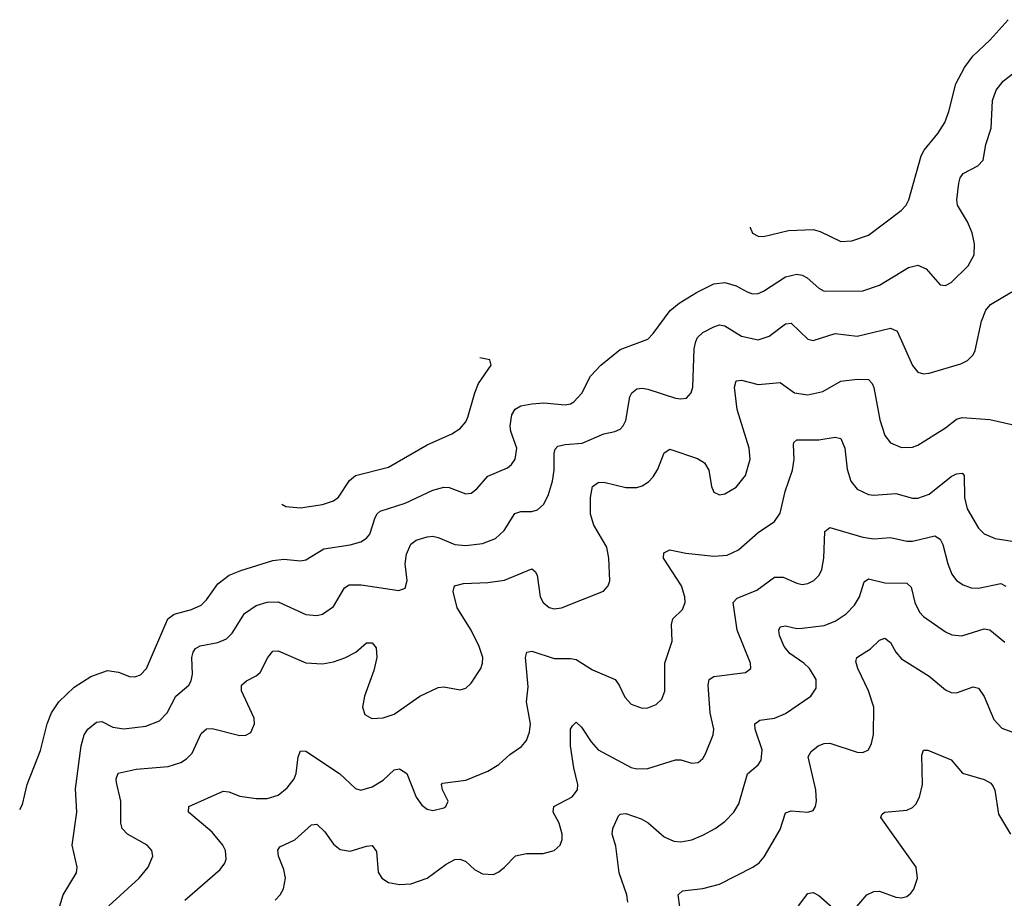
# Model space of a CAD drawing. Header units: inches. Extents: x 501419 to 657765, y 482282 to 547532.
# Tile 34 of 225: x 533072 to 536643, y 521897 to 525083. Entities that reach past the tile are written whole.
import ezdxf

# ---------------------------------------------------------------- set-up
doc = ezdxf.new("R2010")
doc.units = ezdxf.units.IN
doc.header["$MEASUREMENT"] = 0
doc.layers.add('A5532', color=7, linetype='Continuous')

msp = doc.modelspace()

# ---------------------------------------------------------------- linework, layer by layer
at = {"layer": 'A5532', "color": 6}
for points, elevation in [([(535721.7, 524331.1), (535721.3, 524330), (535729.5, 524309.5), (535750, 524298.7), (535770, 524297.4), (535860.9, 524319.1), (535950, 524321.9), (535975.5, 524315.5), (536050, 524279.3), (536090, 524281), (536150, 524301.6), (536269.4, 524390.6), (536287.2, 524410), (536297.3, 524430), (536341, 524590), (536351.9, 524610), (536402.3, 524670), (536426.8, 524710), (536442.2, 524750), (536467.2, 524850), (536498.9, 524910), (536529.3, 524950.7), (536592.3, 525010), (536656.9, 525083.1)], 2900), ([(533071.9, 522219.4), (533082.7, 522237.3), (533098.8, 522310), (533147, 522433), (533171.7, 522530), (533187.6, 522570), (533214, 522610), (533270, 522662.4), (533330, 522701.1), (533390, 522723.2), (533430, 522717.7), (533470, 522701.1), (533490, 522700.3), (533510, 522707.7), (533531.9, 522730), (533609.2, 522910.8), (533632.3, 522927.7), (533695.3, 522944.7), (533730, 522960.3), (533750, 522979.2), (533790, 523037.3), (533831.7, 523068.3), (533873.7, 523086.3), (533990, 523122.1), (534030, 523126.6), (534090, 523120.7), (534110, 523124.3), (534175.6, 523164.4), (534270, 523178.3), (534309.8, 523190.2), (534330, 523202.6), (534342, 523218), (534361.6, 523278.4), (534368.2, 523291.8), (534379.1, 523300.9), (534470.5, 523329.5), (534570, 523377.1), (534610, 523387.5), (534630, 523386.8), (534690, 523364), (534710, 523366.1), (534730, 523381.4), (534770, 523427.9), (534841.5, 523458.5), (534855.7, 523470), (534869.5, 523490), (534875.3, 523530), (534853.8, 523590), (534851.3, 523610), (534856.9, 523650), (534868.7, 523671.3), (534890, 523682.7), (534930, 523690.3), (534973.4, 523693.4), (535050, 523686.1), (535070, 523690), (535082.3, 523697.7), (535111, 523729), (535142.4, 523790), (535179.4, 523830), (535250, 523887.4), (535350, 523924.4), (535370, 523945.3), (535431, 524029), (535464.4, 524055.6), (535526.3, 524093.7), (535590, 524125), (535630, 524130), (535670, 524117.8), (535710, 524095.7), (535730, 524089.2), (535750, 524089.7), (535770, 524098.2), (535850, 524151.1), (535890, 524160.7), (535910, 524157.2), (535927.6, 524147.6), (535970, 524109.4), (535990, 524099.1), (536130, 524099.9), (536190, 524120.4), (536295.4, 524184.6), (536330, 524192.6), (536359.2, 524179.2), (536410, 524121.3), (536430, 524119.4), (536450, 524129.8), (536512.3, 524190), (536534, 524230), (536535.5, 524270), (536526.1, 524310), (536509.3, 524350), (536473.8, 524410), (536471.1, 524430), (536477.8, 524490), (536482.7, 524510), (536494.2, 524525.8), (536546.9, 524553.1), (536566.8, 524573.2), (536576.4, 524630), (536595.2, 524690), (536600.7, 524790), (536613, 524827), (536639.5, 524860.5), (536707.1, 524912.9)], 2800), ([(533205, 521830), (533230.1, 521909.9), (533277.8, 521990), (533280.8, 522010), (533261.7, 522090), (533279.1, 522210), (533274.7, 522294.7), (533294.8, 522450), (533306.3, 522490), (533318.8, 522510), (533350, 522536.3), (533370, 522537.8), (533410, 522518.1), (533450, 522511.1), (533530, 522521.3), (533579.2, 522540.8), (533606.4, 522570), (533637.8, 522630), (533685, 522670), (533694.3, 522685.7), (533698.8, 522710), (533695.7, 522770), (533700.7, 522790), (533710, 522803.5), (533727.1, 522812.9), (533790, 522824.8), (533821.9, 522838.1), (533842, 522858), (533887, 522930), (533930, 522959.1), (533970, 522971.1), (534010, 522971.8), (534110, 522926.7), (534150, 522922.6), (534170, 522927.6), (534210, 522955.6), (534250, 523023.3), (534266.7, 523033.3), (534310, 523033.8), (534446.8, 523013.2), (534470, 523022.2), (534477.2, 523050), (534470.1, 523110), (534474.8, 523145.2), (534490, 523181.2), (534510, 523196.2), (534550, 523208.5), (534570, 523209.9), (534590, 523206), (534650, 523180.6), (534690, 523176.1), (534750, 523183.6), (534797.6, 523202.4), (534829, 523231), (534867.6, 523292.4), (534890, 523299.2), (534930, 523300.3), (534950, 523305.5), (534973.2, 523326.8), (534990, 523361.1), (535004.1, 523410), (535010.8, 523450), (535010.9, 523510), (535014.3, 523525.7), (535023.6, 523536.4), (535050, 523542.8), (535112.1, 523547.9), (535190, 523581), (535230.5, 523589.5), (535250, 523598.7), (535261, 523610), (535270.2, 523629.8), (535284.6, 523715.4), (535292.2, 523730), (535310, 523744), (535330, 523747.2), (535350, 523743.7), (535450, 523711.2), (535470, 523707.7), (535490, 523710.4), (535507.2, 523730), (535513.1, 523750), (535518.2, 523890), (535523.7, 523916.3), (535529.9, 523930.1), (535550, 523949), (535590, 523969.7), (535610, 523976.2), (535630, 523972.9), (535690, 523935.7), (535750, 523921.8), (535790, 523935.1), (535850, 523980.8), (535870, 523982.7), (535930, 523924.1), (535950, 523920), (536030, 523945.7), (536110, 523935.2), (536230, 523964.7), (536253.9, 523953.9), (536310, 523829.7), (536330, 523805.4), (536350, 523798.8), (536370, 523800.9), (536485.2, 523834.8), (536510, 523846.8), (536530, 523867.7), (536537, 523883), (536560, 523990), (536576.1, 524030), (536593.5, 524050), (536670, 524096)], 2700), ([(534022.3, 523326.1), (534037.4, 523317.4), (534090, 523313), (534170, 523325.1), (534210, 523338.3), (534228.4, 523351.6), (534267.7, 523412.3), (534289.4, 523430.6), (534410, 523460.7), (534550, 523541.4), (534638.9, 523581.1), (534670, 523601), (534690, 523625), (534697.9, 523642.1), (534722.5, 523730), (534736.5, 523763.5), (534782.4, 523830), (534776.8, 523850), (534740.5, 523857.2)], 2900), ([(533394.9, 521870), (533505.2, 521970), (533538.2, 522010), (533554.7, 522050), (533550.6, 522070), (533534.7, 522090), (533462.5, 522130), (533443.8, 522150), (533439.3, 522170), (533439.3, 522250), (533423.1, 522316.9), (533422.1, 522330), (533429.1, 522350.9), (533494.6, 522365.4), (533610, 522375.4), (533655.9, 522390), (533677.2, 522402.8), (533696.9, 522423.1), (533730, 522494.9), (533750, 522511.3), (533770, 522512.3), (533870, 522487), (533891.7, 522488.3), (533910, 522498.3), (533923.8, 522530), (533921.8, 522550), (533876.5, 522650), (533876.3, 522670), (533894.2, 522685.8), (533930, 522703.5), (533944.4, 522715.6), (533971.9, 522770), (533990, 522793.5), (534010, 522794.9), (534110, 522750.6), (534170, 522746.8), (534210, 522754.4), (534251.4, 522768.6), (534291.4, 522790), (534330, 522824.1), (534350, 522823.4), (534365, 522805), (534367.3, 522770), (534356.5, 522723.5), (534322.1, 522630), (534315.3, 522590), (534323.9, 522563.9), (534349.1, 522549.1), (534390, 522551.5), (534430, 522564.7), (534523.1, 522630), (534590, 522661), (534610, 522663.9), (534670, 522653.6), (534690, 522659.1), (534710, 522677.6), (534744.4, 522730), (534751.1, 522750), (534751.4, 522770), (534738.9, 522810), (534710, 522869.6), (534658.6, 522950), (534644.5, 523010), (534649.4, 523030.6), (534681.3, 523038.7), (534770, 523042.5), (534830, 523050.7), (534930, 523091.5), (534941.7, 523081.7), (534948.5, 523068.5), (534959.6, 522990), (534970, 522969.7), (534992.1, 522952.1), (535010, 522947.1), (535036.5, 522950), (535189.3, 523010.7), (535206.7, 523030), (535211.9, 523048.1), (535209.3, 523130), (535201.4, 523170), (535154.5, 523250), (535141.8, 523290), (535141.9, 523350), (535149.4, 523390.6), (535170, 523404.7), (535190, 523406.7), (535270, 523386.8), (535310, 523387), (535330, 523393.2), (535352.7, 523407.3), (535370, 523425.9), (535386.3, 523453.7), (535410, 523512.9), (535430, 523525.8), (535530, 523491.5), (535555.7, 523475.7), (535571.5, 523450), (535581, 523390), (535590, 523369.6), (535610, 523360.2), (535630, 523363.8), (535670, 523387.4), (535703.9, 523430), (535721.4, 523490), (535718.1, 523530), (535673.6, 523670), (535663.9, 523750), (535670, 523774.1), (535690, 523775.7), (535750, 523759.9), (535830, 523767.8), (535882.7, 523730), (535930, 523722.3), (535985.4, 523734.6), (536050, 523772.3), (536110, 523780), (536150, 523778.2), (536163.8, 523763.8), (536169.8, 523749.8), (536191.6, 523631.6), (536210, 523575.4), (536230, 523549), (536270, 523531.6), (536310, 523532.7), (536330, 523540), (536430, 523603.1), (536470, 523634.4), (536490, 523640.8), (536590, 523633.5), (536723.3, 523603.3)], 2600), ([(533670.8, 521890), (533798.8, 522001.2), (533816, 522024), (533821.2, 522038.8), (533818.8, 522070), (533808.9, 522090), (533770, 522136.6), (533684.4, 522210), (533685.1, 522230), (533810, 522285.6), (533830, 522283.1), (533870, 522267.9), (533930, 522258.9), (533970, 522258.5), (534009.3, 522270.7), (534042.1, 522297.9), (534067.1, 522330), (534075.2, 522350), (534081.4, 522410), (534090, 522432.1), (534110, 522430.7), (534232.2, 522350), (534290, 522294.8), (534309.8, 522289.8), (534350, 522301.4), (534390, 522325.1), (534430, 522363), (534450, 522366.9), (534475.8, 522350), (534510, 522264.3), (534530, 522234.4), (534550, 522220.3), (534570, 522215.6), (534610, 522225.2), (534618.1, 522230), (534626.4, 522250), (534605.3, 522290), (534601.8, 522310), (534605.4, 522314.6), (534690, 522326), (534770, 522357.6), (534810, 522382.3), (534850, 522418.5), (534891.8, 522448.2), (534910.4, 522469.6), (534920.8, 522499.2), (534925.2, 522530), (534910, 522610), (534916.5, 522663.5), (534906.2, 522770), (534911, 522790), (534930, 522793), (535010, 522766.4), (535070, 522767.3), (535090, 522763.5), (535150, 522725.6), (535231.1, 522691.1), (535246.3, 522670), (535266.2, 522626.2), (535290, 522601.5), (535330, 522586.9), (535350, 522587.9), (535380, 522600), (535400.8, 522619.2), (535412, 522648), (535411.6, 522750), (535438.3, 522830), (535436.2, 522890), (535440.7, 522910), (535475.8, 522944.2), (535486, 522970), (535484.7, 522990), (535472.2, 523030), (535406.4, 523130), (535408.1, 523150), (535430, 523160.8), (535488.5, 523148.5), (535590, 523138.1), (535638.1, 523141.9), (535678.8, 523161.2), (535750, 523223.2), (535810, 523263.4), (535830, 523293.8), (535848, 523372), (535875, 523450), (535880.5, 523490), (535878.7, 523541.3), (535880.1, 523550), (535890, 523559.7), (535970, 523559.5), (536030, 523569.6), (536050, 523564.6), (536064.6, 523530), (536073.1, 523453.1), (536086.7, 523410), (536110, 523380.9), (536150, 523361.7), (536170, 523359.1), (536250, 523364.9), (536310, 523348.7), (536330, 523348), (536370, 523362.9), (536450, 523426.3), (536470, 523436.8), (536490, 523438.9), (536497.5, 523430), (536498.6, 523350), (536508.1, 523310), (536550, 523239.8), (536570, 523219), (536610, 523202), (536710, 523186.5)], 2500), ([(533998.2, 521890), (534017.1, 521910), (534028.3, 521931.7), (534035.6, 521970), (534030, 522002.1), (534010.3, 522050), (534008, 522072), (534016, 522084), (534070, 522109), (534130, 522163.6), (534150, 522166.1), (534178.8, 522138.8), (534210, 522093.1), (534234.4, 522074.4), (534270, 522068.7), (534330, 522086.8), (534350, 522088.2), (534366.4, 522066.4), (534372.4, 521992.4), (534385.6, 521970), (534410, 521954.4), (534450, 521947.5), (534490.1, 521950.1), (534550, 521970.3), (534619.2, 522020.8), (534650, 522037.7), (534670, 522039), (534690, 522031.2), (534721.1, 522001.1), (534750, 521985.5), (534790, 521983.7), (534810, 521992.6), (534830, 522009.5), (534870, 522051.7), (534910, 522060), (534970, 522059.8), (535010, 522071.1), (535031.9, 522090), (535039.2, 522110), (535039.4, 522130), (535028.7, 522170), (535006.5, 522210), (535009, 522230), (535075.4, 522264.6), (535095.1, 522290), (535096.6, 522310), (535081.6, 522370), (535069.7, 522450.3), (535070, 522510), (535076.9, 522523.1), (535090, 522536.4), (535110, 522517.5), (535144.5, 522464.5), (535170, 522435.8), (535290, 522371.5), (535310, 522366.5), (535350, 522367.9), (535450, 522399.1), (535470, 522399.8), (535510, 522386.7), (535532.7, 522390), (535550, 522404.2), (535559.4, 522420.6), (535587.5, 522490), (535589, 522510), (535576.5, 522570), (535569.3, 522670), (535572.6, 522690), (535590, 522701.5), (535704.5, 522715.5), (535723.4, 522730), (535722.5, 522750), (535674.5, 522870), (535659.5, 522970), (535674.5, 522985.5), (535745.4, 523014.6), (535810, 523061.6), (535841.5, 523061.5), (535890, 523039.5), (535910, 523035.4), (535930, 523038.5), (535951.8, 523050), (535971, 523069), (535981.8, 523090), (535989.1, 523130.9), (535992.5, 523227.5), (536010, 523241.9), (536130, 523207.2), (536170, 523200.5), (536230, 523205.8), (536290, 523192), (536310, 523192.7), (536391.1, 523211.1), (536410, 523199.1), (536419.8, 523179.8), (536437.8, 523110), (536452.7, 523072.7), (536470, 523050.1), (536493.3, 523033.3), (536523.1, 523023.1), (536550, 523021.5), (536630, 523038.4), (536648.8, 523028.8)], 2400), ([(535277.4, 521882.6), (535274.5, 521910), (535245.7, 521990), (535233.9, 522086.1), (535221.3, 522130), (535223.4, 522150), (535244.3, 522195.7), (535250, 522202.2), (535270, 522205), (535325.7, 522185.7), (535350.9, 522170.9), (535410, 522120.3), (535444.4, 522104.4), (535470, 522101.4), (535510, 522109.8), (535550, 522126.3), (535594.3, 522150), (535630, 522175.9), (535662, 522210), (535680.6, 522239.4), (535711.5, 522348.5), (535750, 522380.6), (535761.7, 522398.3), (535764.3, 522435.7), (535739.3, 522510), (535738.4, 522530), (535756.4, 522543.6), (535810, 522550.6), (535850, 522567.6), (535941.8, 522630), (535961.3, 522658.7), (535960.9, 522690), (535936.7, 522730), (535916, 522750), (535865.1, 522785.1), (535844.6, 522810), (535828.1, 522850), (535825.6, 522870), (535830, 522882), (535850, 522884.9), (535890, 522875.9), (535910, 522876.3), (535990, 522886.5), (536030, 522901.5), (536070, 522929.1), (536099.5, 522960.5), (536117.4, 522990), (536135, 523045), (536150, 523055.7), (536210, 523041), (536290, 523039.3), (536305.2, 523025.2), (536318.1, 522970), (536334.9, 522934.9), (536350, 522919.6), (536430, 522863.5), (536452.4, 522852.4), (536488.7, 522848.7), (536570, 522874), (536590, 522870.2), (536645.4, 522825.4)], 2300), ([(535465.7, 521865.7), (535459.6, 521910), (535475.9, 521924.1), (535550, 521932.4), (535610, 521949), (535731.1, 522010), (535753.8, 522026.2), (535771.9, 522048.1), (535830, 522146.1), (535850, 522206.5), (535870, 522214.3), (535931, 522209), (535950, 522215.4), (535958.3, 522230), (535961.6, 522250), (535960, 522290), (535932, 522410), (535942.9, 522430), (535967.6, 522450), (535990, 522459), (536010, 522459.6), (536110, 522426.6), (536130, 522425.5), (536150, 522435.1), (536161.8, 522458.2), (536168.5, 522491.5), (536169.3, 522590), (536150.9, 522650), (536111.9, 522730), (536104, 522756), (536108.3, 522770), (536157.9, 522802.1), (536190, 522833.4), (536210, 522840.6), (536230, 522824.4), (536249.2, 522789.2), (536270, 522765.7), (536370, 522702.8), (536430, 522652.9), (536450, 522643.7), (536470, 522641.8), (536530, 522664.3), (536550, 522659.7), (536569.5, 522629.5), (536605.3, 522545.3), (536633.7, 522513.7), (536670, 522501.2)], 2200), ([(536101.1, 521858.9), (536144.8, 521910), (536170, 521922.1), (536190, 521923.1), (536250, 521901.2), (536270, 521898.5), (536290, 521903.4), (536304.6, 521915.4), (536315, 521930), (536327.7, 521970), (536323.1, 522010), (536195.5, 522190), (536198.5, 522201.5), (536208.4, 522210), (536290, 522216.4), (536310, 522226), (536321.8, 522238.2), (536335.6, 522264.4), (536346.1, 522310), (536343.5, 522416.5), (536350, 522434.8), (536365.3, 522434.7), (536450, 522398.8), (536491.1, 522351.1), (536570, 522328.3), (536594.2, 522314.2), (536603, 522303), (536609, 522289), (536622.3, 522202.3), (536665.6, 522130)], 2100), ([(535896.5, 521870), (535930, 521914.6), (535942.5, 521917.5), (535950, 521918.8), (535970, 521907.9), (536030, 521855.5)], 2100)]:
    msp.add_lwpolyline(points, dxfattribs=dict(at, elevation=elevation))

doc.saveas('drawing.dxf')
